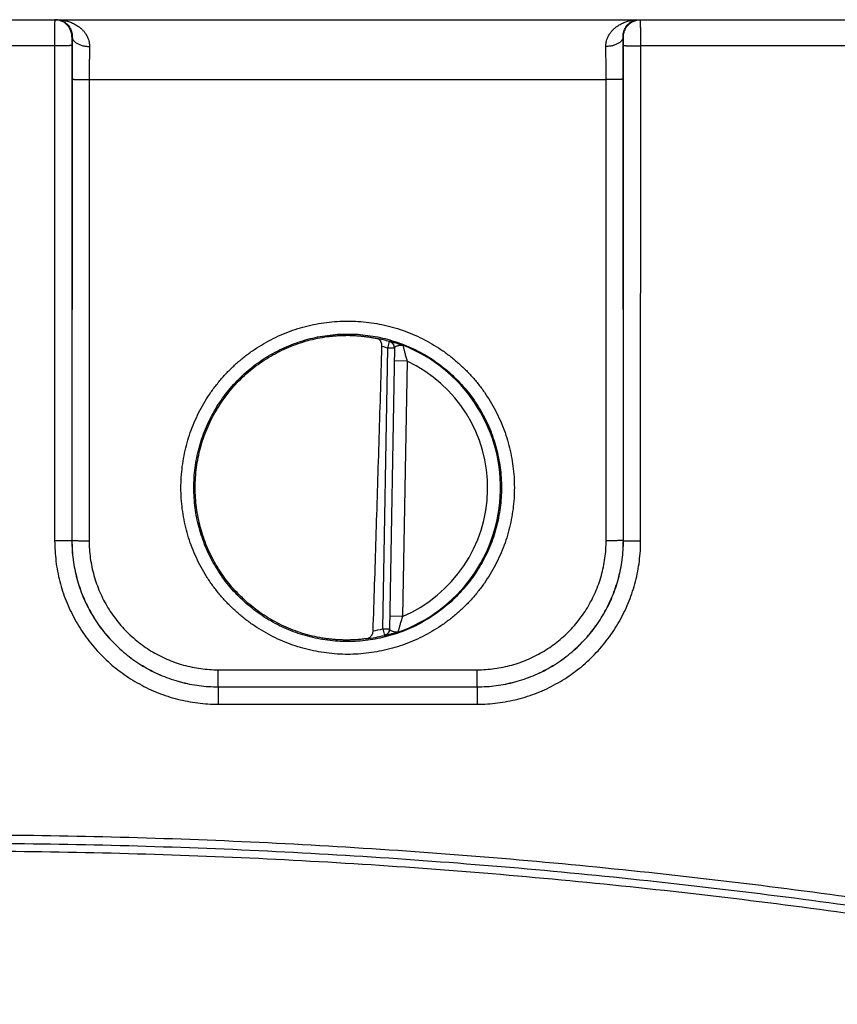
# Model space of a CAD drawing. Header units: inches. Extents: x 0 to 22, y 0 to 17.
# Tile 12 of 30: x 15.6 to 16.5, y 6 to 7.1. Entities that reach past the tile are written whole.
import ezdxf

# ---------------------------------------------------------------- set-up
doc = ezdxf.new("R2010")
doc.units = ezdxf.units.IN
doc.header["$LTSCALE"] = 1.21
doc.header["$MEASUREMENT"] = 0
doc.layers.get('0').update_dxf_attribs({"linetype": 'CONTINUOUS'})

msp = doc.modelspace()

# ---------------------------------------------------------------- linework, layer by layer
at = {"color": 7, "linetype": 'CONTINUOUS'}
for p, q in [((13.572, 7.1212), (17.566, 7.1212)), ((15.622, 7.1012), (15.6217, 7.1012)), ((16.2623, 7.1012), (16.262, 7.1012)), ((15.6015, 7.091), (15.3525, 7.091)), ((15.6015, 7.091), (15.6016, 6.5156)), ((15.6215, 7.0911), (15.6216, 6.5158)), ((16.2624, 6.5158), (16.2625, 7.0911)), ((16.2824, 6.5156), (16.2825, 7.091)), ((16.5315, 7.091), (16.2825, 7.091)), ((15.6218, 7.052), (15.6217, 6.5159)), ((15.6418, 7.0518), (15.6417, 6.5157)), ((15.6418, 7.0518), (16.2422, 7.0518)), ((16.2423, 6.5157), (16.2422, 7.0518)), ((16.2623, 6.5159), (16.2622, 7.052)), ((15.9885, 6.7396), (15.9906, 6.7472)), ((15.9828, 6.4133), (15.9885, 6.7396)), ((15.9963, 6.7395), (15.9885, 6.7396)), ((15.9963, 6.7398), (15.9906, 6.4128)), ((16.0111, 6.7244), (15.9961, 6.7247)), ((16.0111, 6.7244), (16.0059, 6.4277)), ((15.6216, 6.5158), (15.6217, 6.5159)), ((16.2624, 6.5158), (16.2623, 6.5159)), ((16.0059, 6.4277), (15.9909, 6.428)), ((15.9828, 6.4133), (15.9906, 6.4132)), ((15.9828, 6.4133), (15.9847, 6.4057)), ((15.7916, 6.3657), (16.0924, 6.3657)), ((15.7916, 6.3459), (15.7916, 6.3657)), ((16.0924, 6.3459), (16.0924, 6.3657)), ((15.7916, 6.3459), (15.7916, 6.3459)), ((15.7916, 6.3459), (16.0924, 6.3459)), ((15.7916, 6.3459), (16.0924, 6.3459)), ((15.7916, 6.3459), (15.7916, 6.3257)), ((16.0924, 6.3459), (16.0924, 6.3459)), ((16.0924, 6.3459), (16.0924, 6.3257)), ((15.7916, 6.3257), (16.0924, 6.3257))]:
    msp.add_line(p, q, dxfattribs=at)
for radius, start, end in [(0.1768, 74.0306, 78.9352), (0.1689, 74.0306, 76.3334), (0.1776, 289.2017, 68.7984), (0.1626, 293.1447, 64.8553), (0.1689, 280.096, 283.9697), (0.1768, 277.0061, 283.9694)]:
    msp.add_arc((15.942, 6.5772), radius, start, end, dxfattribs=at)
for points, knots in [([(15.6017, 7.1212), (15.6016, 7.1212), (15.6017, 7.1209), (15.6016, 7.1206), (15.6017, 7.1198), (15.6016, 7.1188), (15.6016, 7.1176), (15.6016, 7.116), (15.6016, 7.1143), (15.6016, 7.1123), (15.6016, 7.1101), (15.6015, 7.1077), (15.6015, 7.1052), (15.6015, 7.1025), (15.6015, 7.0997), (15.6015, 7.0968), (15.6015, 7.0939), (15.6015, 7.092), (15.6015, 7.091)], [0, 0, 0, 0, 0.004822, 0.019181, 0.042989, 0.076043, 0.118035, 0.16855, 0.227091, 0.293086, 0.365886, 0.444785, 0.52902, 0.617761, 0.710137, 0.805254, 0.902189, 1, 1, 1, 1]), ([(15.6217, 7.1012), (15.6217, 7.102), (15.6216, 7.1035), (15.6212, 7.1057), (15.6206, 7.1078), (15.6197, 7.1099), (15.6187, 7.1119), (15.6174, 7.1137), (15.6159, 7.1154), (15.6142, 7.1169), (15.6124, 7.1182), (15.6104, 7.1193), (15.6083, 7.1201), (15.6062, 7.1208), (15.6039, 7.1211), (15.6024, 7.1212), (15.6017, 7.1212)], [0, 0, 0, 0, 0.071434, 0.142867, 0.2143, 0.285733, 0.357164, 0.428595, 0.500024, 0.571452, 0.642879, 0.714305, 0.785729, 0.857153, 0.928577, 1, 1, 1, 1]), ([(15.6033, 7.1212), (15.6046, 7.1212), (15.6071, 7.121), (15.6106, 7.1198), (15.6137, 7.1181), (15.6162, 7.116), (15.6182, 7.1137), (15.6198, 7.1112), (15.6209, 7.1087), (15.6216, 7.1062), (15.622, 7.1037), (15.6221, 7.102), (15.622, 7.1012)], [0, 0, 0, 0, 0.124714, 0.246799, 0.361636, 0.468054, 0.567887, 0.662442, 0.752531, 0.838677, 0.921137, 1, 1, 1, 1]), ([(15.6033, 7.1212), (15.6051, 7.1212), (15.6087, 7.121), (15.6139, 7.1202), (15.6188, 7.1188), (15.6233, 7.1169), (15.6273, 7.1147), (15.6308, 7.1122), (15.6338, 7.1096), (15.6363, 7.1068), (15.6382, 7.1039), (15.6397, 7.1011), (15.6408, 7.0983), (15.6416, 7.0955), (15.642, 7.0928), (15.642, 7.091), (15.642, 7.0901)], [0, 0, 0, 0, 0.097936, 0.194104, 0.287113, 0.375636, 0.458901, 0.536615, 0.608802, 0.67578, 0.738035, 0.796131, 0.850722, 0.902433, 0.95194, 1, 1, 1, 1]), ([(16.242, 7.0901), (16.242, 7.091), (16.242, 7.0928), (16.2424, 7.0955), (16.2432, 7.0983), (16.2443, 7.1011), (16.2458, 7.1039), (16.2478, 7.1068), (16.2502, 7.1096), (16.2532, 7.1122), (16.2567, 7.1147), (16.2607, 7.1169), (16.2652, 7.1188), (16.2701, 7.1202), (16.2753, 7.121), (16.2789, 7.1212), (16.2807, 7.1212)], [0, 0, 0, 0, 0.04806, 0.097567, 0.149278, 0.203868, 0.261965, 0.32422, 0.391198, 0.463384, 0.541099, 0.624364, 0.712887, 0.805895, 0.902064, 1, 1, 1, 1]), ([(16.262, 7.1012), (16.262, 7.102), (16.262, 7.1037), (16.2624, 7.1062), (16.2631, 7.1087), (16.2643, 7.1112), (16.2658, 7.1137), (16.2678, 7.116), (16.2703, 7.1181), (16.2734, 7.1198), (16.2769, 7.121), (16.2794, 7.1212), (16.2807, 7.1212)], [0, 0, 0, 0, 0.078863, 0.161324, 0.24747, 0.337558, 0.432114, 0.531947, 0.638364, 0.753202, 0.875286, 1, 1, 1, 1]), ([(16.2623, 7.1012), (16.2623, 7.102), (16.2624, 7.1035), (16.2628, 7.1057), (16.2634, 7.1078), (16.2643, 7.1099), (16.2653, 7.1119), (16.2666, 7.1137), (16.2681, 7.1154), (16.2698, 7.1169), (16.2717, 7.1182), (16.2736, 7.1193), (16.2757, 7.1201), (16.2779, 7.1208), (16.2801, 7.1211), (16.2816, 7.1212), (16.2823, 7.1212)], [0, 0, 0, 0, 0.071434, 0.142867, 0.2143, 0.285733, 0.357164, 0.428595, 0.500024, 0.571452, 0.642879, 0.714305, 0.785729, 0.857153, 0.928577, 1, 1, 1, 1]), ([(16.2825, 7.091), (16.2825, 7.092), (16.2825, 7.0939), (16.2825, 7.0968), (16.2825, 7.0997), (16.2825, 7.1025), (16.2825, 7.1052), (16.2825, 7.1077), (16.2825, 7.1101), (16.2824, 7.1123), (16.2824, 7.1143), (16.2824, 7.116), (16.2824, 7.1176), (16.2824, 7.1188), (16.2824, 7.1198), (16.2824, 7.1206), (16.2823, 7.1209), (16.2824, 7.1212), (16.2823, 7.1212)], [0, 0, 0, 0, 0.097811, 0.194746, 0.289863, 0.382239, 0.47098, 0.555215, 0.634114, 0.706914, 0.772909, 0.83145, 0.881965, 0.923957, 0.957011, 0.980819, 0.995178, 1, 1, 1, 1]), ([(15.6217, 7.1012), (15.6217, 7.1012), (15.6217, 7.1011), (15.6216, 7.1009), (15.6216, 7.1004), (15.6216, 7.0998), (15.6216, 7.0991), (15.6216, 7.0982), (15.6215, 7.0972), (15.6215, 7.0961), (15.6215, 7.095), (15.6215, 7.0937), (15.6215, 7.0924), (15.6215, 7.0916), (15.6215, 7.0911)], [0, 0, 0, 0, 0.0086, 0.033861, 0.075905, 0.134009, 0.206971, 0.293489, 0.392114, 0.501395, 0.619538, 0.744001, 0.871814, 1, 1, 1, 1]), ([(15.622, 7.1012), (15.622, 7.0994), (15.622, 7.0956), (15.6219, 7.0899), (15.6219, 7.0839), (15.6218, 7.0777), (15.6218, 7.0713), (15.6218, 7.0649), (15.6218, 7.0585), (15.6218, 7.0542), (15.6218, 7.052)], [0, 0, 0, 0, 0.111413, 0.228753, 0.351114, 0.477469, 0.60671, 0.737669, 0.869159, 1, 1, 1, 1]), ([(15.622, 7.1012), (15.622, 7.1008), (15.6222, 7.1), (15.6226, 7.0987), (15.6232, 7.0975), (15.6241, 7.0964), (15.6252, 7.0953), (15.6265, 7.0943), (15.628, 7.0934), (15.6297, 7.0926), (15.6315, 7.0918), (15.6334, 7.0912), (15.6355, 7.0908), (15.6376, 7.0904), (15.6398, 7.0902), (15.6413, 7.0901), (15.642, 7.0901)], [0, 0, 0, 0, 0.050062, 0.101704, 0.156057, 0.213976, 0.276008, 0.342416, 0.41322, 0.488238, 0.567128, 0.649415, 0.734524, 0.821802, 0.910543, 1, 1, 1, 1]), ([(16.262, 7.1012), (16.262, 7.1008), (16.2619, 7.1), (16.2614, 7.0987), (16.2608, 7.0975), (16.2599, 7.0964), (16.2588, 7.0953), (16.2575, 7.0943), (16.256, 7.0934), (16.2543, 7.0926), (16.2525, 7.0918), (16.2506, 7.0912), (16.2485, 7.0908), (16.2464, 7.0904), (16.2442, 7.0902), (16.2427, 7.0901), (16.242, 7.0901)], [0, 0, 0, 0, 0.050063, 0.101706, 0.156061, 0.213982, 0.276015, 0.342424, 0.413229, 0.488248, 0.567137, 0.649422, 0.73453, 0.821807, 0.910545, 1, 1, 1, 1]), ([(16.2622, 7.052), (16.2622, 7.0542), (16.2622, 7.0585), (16.2622, 7.0649), (16.2622, 7.0713), (16.2622, 7.0777), (16.2621, 7.0839), (16.2621, 7.0899), (16.262, 7.0956), (16.262, 7.0994), (16.262, 7.1012)], [0, 0, 0, 0, 0.130852, 0.262346, 0.393304, 0.522541, 0.648891, 0.771249, 0.888587, 1, 1, 1, 1]), ([(16.2625, 7.0911), (16.2625, 7.0916), (16.2625, 7.0924), (16.2625, 7.0937), (16.2625, 7.095), (16.2625, 7.0961), (16.2625, 7.0972), (16.2624, 7.0982), (16.2624, 7.0991), (16.2624, 7.0998), (16.2624, 7.1004), (16.2624, 7.1009), (16.2623, 7.1011), (16.2623, 7.1012), (16.2623, 7.1012)], [0, 0, 0, 0, 0.128186, 0.255999, 0.380462, 0.498605, 0.607886, 0.706511, 0.793029, 0.865991, 0.924095, 0.966139, 0.9914, 1, 1, 1, 1]), ([(15.6215, 7.0911), (15.6215, 7.0911), (15.6213, 7.0911), (15.6209, 7.0911), (15.6202, 7.0911), (15.6194, 7.0911), (15.6183, 7.091), (15.617, 7.091), (15.6155, 7.091), (15.6138, 7.091), (15.612, 7.091), (15.6101, 7.091), (15.608, 7.091), (15.6059, 7.091), (15.6037, 7.091), (15.6023, 7.091), (15.6015, 7.091)], [0, 0, 0, 0, 0.008138, 0.028437, 0.060674, 0.104459, 0.159254, 0.224387, 0.299058, 0.382348, 0.473234, 0.570597, 0.67324, 0.779902, 0.88927, 1, 1, 1, 1]), ([(15.642, 7.0901), (15.642, 7.0885), (15.642, 7.0851), (15.6419, 7.0799), (15.6419, 7.0745), (15.6418, 7.069), (15.6418, 7.0634), (15.6418, 7.0576), (15.6418, 7.0538), (15.6418, 7.0518)], [0, 0, 0, 0, 0.129405, 0.264909, 0.405562, 0.5504, 0.698432, 0.848644, 1, 1, 1, 1]), ([(16.2422, 7.0518), (16.2422, 7.0538), (16.2422, 7.0576), (16.2422, 7.0634), (16.2422, 7.069), (16.2422, 7.0745), (16.2421, 7.0799), (16.242, 7.0851), (16.242, 7.0885), (16.242, 7.0901)], [0, 0, 0, 0, 0.151357, 0.301568, 0.4496, 0.594438, 0.735092, 0.870597, 1, 1, 1, 1]), ([(16.2625, 7.0911), (16.2625, 7.0911), (16.2627, 7.0911), (16.2631, 7.0911), (16.2638, 7.0911), (16.2647, 7.0911), (16.2657, 7.091), (16.267, 7.091), (16.2685, 7.091), (16.2702, 7.091), (16.272, 7.091), (16.2739, 7.091), (16.276, 7.091), (16.2781, 7.091), (16.2803, 7.091), (16.2818, 7.091), (16.2825, 7.091)], [0, 0, 0, 0, 0.008138, 0.028437, 0.060674, 0.104459, 0.159254, 0.224387, 0.299058, 0.382348, 0.473234, 0.570597, 0.67324, 0.779902, 0.88927, 1, 1, 1, 1]), ([(15.6218, 7.052), (15.6218, 7.052), (15.622, 7.052), (15.6224, 7.052), (15.6231, 7.052), (15.6239, 7.0519), (15.625, 7.0519), (15.6263, 7.0519), (15.6278, 7.0519), (15.6295, 7.0519), (15.6313, 7.0519), (15.6332, 7.0519), (15.6353, 7.0518), (15.6374, 7.0518), (15.6396, 7.0518), (15.641, 7.0518), (15.6418, 7.0518)], [0, 0, 0, 0, 0.008139, 0.02844, 0.06068, 0.104467, 0.159265, 0.2244, 0.299072, 0.382363, 0.473247, 0.570609, 0.67325, 0.779909, 0.889274, 1, 1, 1, 1]), ([(16.2622, 7.052), (16.2622, 7.052), (16.262, 7.052), (16.2616, 7.052), (16.2609, 7.052), (16.2601, 7.0519), (16.259, 7.0519), (16.2577, 7.0519), (16.2562, 7.0519), (16.2545, 7.0519), (16.2527, 7.0519), (16.2508, 7.0519), (16.2488, 7.0518), (16.2466, 7.0518), (16.2444, 7.0518), (16.243, 7.0518), (16.2422, 7.0518)], [0, 0, 0, 0, 0.008139, 0.028439, 0.06068, 0.104467, 0.159265, 0.2244, 0.299072, 0.382362, 0.473247, 0.570608, 0.67325, 0.779909, 0.889274, 1, 1, 1, 1]), ([(15.942, 6.3836), (15.9379, 6.3836), (15.9297, 6.3839), (15.9174, 6.3851), (15.9052, 6.387), (15.8931, 6.3898), (15.8811, 6.3933), (15.8695, 6.3976), (15.8581, 6.4026), (15.8471, 6.4083), (15.8364, 6.4148), (15.8262, 6.4219), (15.8165, 6.4296), (15.8073, 6.438), (15.7986, 6.4469), (15.7905, 6.4564), (15.7831, 6.4663), (15.7763, 6.4768), (15.7702, 6.4876), (15.7648, 6.4988), (15.7601, 6.5103), (15.7562, 6.5221), (15.753, 6.5341), (15.7507, 6.5464), (15.7491, 6.5587), (15.7483, 6.5711), (15.7483, 6.5835), (15.7491, 6.5959), (15.7507, 6.6083), (15.753, 6.6205), (15.7562, 6.6325), (15.7601, 6.6443), (15.7648, 6.6558), (15.7702, 6.6671), (15.7763, 6.6779), (15.7831, 6.6883), (15.7905, 6.6983), (15.7986, 6.7077), (15.8072, 6.7167), (15.8165, 6.725), (15.8262, 6.7328), (15.8364, 6.7399), (15.847, 6.7463), (15.8581, 6.752), (15.8694, 6.7571), (15.8811, 6.7614), (15.893, 6.7649), (15.9052, 6.7676), (15.9174, 6.7696), (15.9297, 6.7708), (15.9379, 6.771), (15.942, 6.771)], [0, 0, 0, 0, 0.020183, 0.04047, 0.060831, 0.081241, 0.101675, 0.12211, 0.14253, 0.162944, 0.183362, 0.203789, 0.22422, 0.244649, 0.265076, 0.285501, 0.305927, 0.326354, 0.346781, 0.367207, 0.387633, 0.408058, 0.428484, 0.448909, 0.469335, 0.489762, 0.510189, 0.530616, 0.551043, 0.57147, 0.591897, 0.612323, 0.63275, 0.653177, 0.673604, 0.694031, 0.714457, 0.734882, 0.755309, 0.775738, 0.796169, 0.816596, 0.837012, 0.857426, 0.877848, 0.898287, 0.91873, 0.939149, 0.959519, 0.979813, 1, 1, 1, 1]), ([(15.942, 6.771), (15.9461, 6.771), (15.9543, 6.7708), (15.9666, 6.7696), (15.9788, 6.7676), (15.9909, 6.7649), (16.0029, 6.7614), (16.0146, 6.7571), (16.0259, 6.7521), (16.037, 6.7463), (16.0476, 6.7399), (16.0578, 6.7328), (16.0675, 6.725), (16.0767, 6.7167), (16.0854, 6.7078), (16.0935, 6.6983), (16.1009, 6.6883), (16.1077, 6.6779), (16.1138, 6.6671), (16.1192, 6.6559), (16.1239, 6.6443), (16.1278, 6.6325), (16.131, 6.6205), (16.1333, 6.6083), (16.1349, 6.596), (16.1357, 6.5836), (16.1357, 6.5711), (16.1349, 6.5587), (16.1334, 6.5464), (16.131, 6.5342), (16.1278, 6.5221), (16.1239, 6.5103), (16.1192, 6.4988), (16.1138, 6.4876), (16.1077, 6.4768), (16.1009, 6.4664), (16.0935, 6.4564), (16.0854, 6.4469), (16.0768, 6.438), (16.0675, 6.4296), (16.0578, 6.4219), (16.0476, 6.4148), (16.037, 6.4084), (16.0259, 6.4026), (16.0146, 6.3976), (16.0029, 6.3933), (15.991, 6.3898), (15.9788, 6.387), (15.9666, 6.3851), (15.9543, 6.3839), (15.9461, 6.3836), (15.942, 6.3836)], [0, 0, 0, 0, 0.020183, 0.04047, 0.060831, 0.081241, 0.101676, 0.12211, 0.142531, 0.162945, 0.183363, 0.203789, 0.22422, 0.24465, 0.265076, 0.285501, 0.305927, 0.326354, 0.346781, 0.367207, 0.387633, 0.408058, 0.428484, 0.44891, 0.469336, 0.489762, 0.510189, 0.530616, 0.551043, 0.57147, 0.591897, 0.612323, 0.63275, 0.653177, 0.673604, 0.694031, 0.714456, 0.734882, 0.755309, 0.775738, 0.796169, 0.816595, 0.837012, 0.857426, 0.877848, 0.898287, 0.91873, 0.939149, 0.959519, 0.979813, 1, 1, 1, 1]), ([(15.942, 6.3985), (15.9381, 6.3985), (15.9303, 6.3987), (15.9187, 6.3999), (15.9071, 6.4018), (15.8957, 6.4045), (15.8845, 6.4079), (15.8735, 6.412), (15.8629, 6.4168), (15.8526, 6.4223), (15.8426, 6.4285), (15.8331, 6.4353), (15.8241, 6.4428), (15.8155, 6.4508), (15.8075, 6.4593), (15.8001, 6.4683), (15.7933, 6.4778), (15.7871, 6.4878), (15.7816, 6.4981), (15.7768, 6.5087), (15.7727, 6.5197), (15.7693, 6.5309), (15.7666, 6.5423), (15.7647, 6.5538), (15.7636, 6.5654), (15.7632, 6.5771), (15.7635, 6.5888), (15.7647, 6.6004), (15.7666, 6.612), (15.7692, 6.6234), (15.7726, 6.6346), (15.7767, 6.6455), (15.7816, 6.6562), (15.7871, 6.6665), (15.7932, 6.6765), (15.8001, 6.686), (15.8075, 6.695), (15.8155, 6.7036), (15.824, 6.7116), (15.8331, 6.719), (15.8426, 6.7259), (15.8525, 6.732), (15.8629, 6.7376), (15.8735, 6.7424), (15.8845, 6.7465), (15.8957, 6.7499), (15.9071, 6.7526), (15.9186, 6.7545), (15.9303, 6.7557), (15.9381, 6.7559), (15.942, 6.7559)], [0, 0, 0, 0, 0.020841, 0.041683, 0.062524, 0.083361, 0.104197, 0.125036, 0.145875, 0.166714, 0.187549, 0.20838, 0.229209, 0.250036, 0.270863, 0.291687, 0.312509, 0.333328, 0.354145, 0.374959, 0.395771, 0.416582, 0.437394, 0.458207, 0.479022, 0.49984, 0.52066, 0.541483, 0.562308, 0.583134, 0.603964, 0.624795, 0.645628, 0.666463, 0.6873, 0.708139, 0.72898, 0.749823, 0.770667, 0.791511, 0.812358, 0.833207, 0.854058, 0.874909, 0.895759, 0.916607, 0.937455, 0.958304, 0.979154, 1, 1, 1, 1]), ([(15.9125, 6.4026), (15.9086, 6.4033), (15.901, 6.4048), (15.8897, 6.4079), (15.8786, 6.4117), (15.8678, 6.4163), (15.8573, 6.4215), (15.8472, 6.4275), (15.8376, 6.434), (15.8283, 6.4413), (15.8196, 6.4491), (15.8114, 6.4574), (15.8038, 6.4663), (15.7967, 6.4757), (15.7903, 6.4855), (15.7846, 6.4957), (15.7796, 6.5063), (15.7752, 6.5172), (15.7716, 6.5283), (15.7688, 6.5397), (15.7667, 6.5512), (15.7653, 6.5628), (15.7648, 6.5745), (15.765, 6.5862), (15.7659, 6.5979), (15.7677, 6.6095), (15.7702, 6.6209), (15.7734, 6.6322), (15.7774, 6.6432), (15.7822, 6.6539), (15.7876, 6.6643), (15.7936, 6.6743), (15.8004, 6.6839), (15.8077, 6.693), (15.8157, 6.7016), (15.8241, 6.7097), (15.8331, 6.7172), (15.8426, 6.7241), (15.8525, 6.7303), (15.8628, 6.7359), (15.8735, 6.7408), (15.8844, 6.7449), (15.8956, 6.7484), (15.907, 6.7511), (15.9147, 6.7524), (15.9186, 6.7529)], [0, 0, 0, 0, 0.023249, 0.046515, 0.069755, 0.093015, 0.116277, 0.139516, 0.162783, 0.186036, 0.209284, 0.232552, 0.255795, 0.279056, 0.302321, 0.325562, 0.348831, 0.372088, 0.395336, 0.418606, 0.441852, 0.465112, 0.48838, 0.511622, 0.53489, 0.55815, 0.581396, 0.604667, 0.627914, 0.651171, 0.67444, 0.697681, 0.720946, 0.744206, 0.767449, 0.790717, 0.813965, 0.837218, 0.860484, 0.883724, 0.906986, 0.930246, 0.953485, 0.976751, 1, 1, 1, 1]), ([(15.9186, 6.7529), (15.9202, 6.7531), (15.9233, 6.7535), (15.928, 6.7539), (15.9327, 6.7542), (15.9374, 6.7543), (15.9405, 6.7544), (15.942, 6.7544)], [0, 0, 0, 0, 0.20388, 0.40596, 0.60617, 0.804217, 1, 1, 1, 1]), ([(15.942, 6.7559), (15.9459, 6.7559), (15.9537, 6.7557), (15.9654, 6.7545), (15.9769, 6.7526), (15.9883, 6.7499), (15.9995, 6.7465), (16.0105, 6.7424), (16.0211, 6.7376), (16.0314, 6.7321), (16.0414, 6.7259), (16.0509, 6.7191), (16.0599, 6.7116), (16.0685, 6.7036), (16.0765, 6.6951), (16.0839, 6.6861), (16.0907, 6.6766), (16.0969, 6.6666), (16.1024, 6.6563), (16.1072, 6.6457), (16.1113, 6.6347), (16.1147, 6.6235), (16.1174, 6.6121), (16.1193, 6.6006), (16.1205, 6.589), (16.1208, 6.5773), (16.1205, 6.5656), (16.1193, 6.554), (16.1174, 6.5424), (16.1148, 6.531), (16.1114, 6.5198), (16.1073, 6.5089), (16.1024, 6.4982), (16.0969, 6.4879), (16.0908, 6.4779), (16.0839, 6.4684), (16.0765, 6.4594), (16.0685, 6.4508), (16.06, 6.4428), (16.0509, 6.4354), (16.0414, 6.4285), (16.0315, 6.4224), (16.0212, 6.4168), (16.0105, 6.412), (15.9995, 6.4079), (15.9883, 6.4045), (15.9769, 6.4018), (15.9654, 6.3999), (15.9537, 6.3987), (15.9459, 6.3985), (15.942, 6.3985)], [0, 0, 0, 0, 0.020841, 0.041684, 0.062524, 0.083361, 0.104198, 0.125036, 0.145876, 0.166714, 0.18755, 0.208381, 0.229209, 0.250036, 0.270863, 0.291687, 0.312509, 0.333328, 0.354145, 0.374959, 0.395771, 0.416582, 0.437394, 0.458206, 0.479021, 0.499839, 0.52066, 0.541482, 0.562307, 0.583134, 0.603963, 0.624794, 0.645628, 0.666463, 0.687299, 0.708139, 0.72898, 0.749823, 0.770667, 0.791511, 0.812358, 0.833207, 0.854058, 0.874909, 0.895759, 0.916607, 0.937455, 0.958304, 0.979154, 1, 1, 1, 1]), ([(15.942, 6.7544), (15.9438, 6.7544), (15.9473, 6.7543), (15.9525, 6.754), (15.9576, 6.7536), (15.9625, 6.753), (15.9672, 6.7523), (15.9716, 6.7516), (15.9745, 6.751), (15.9759, 6.7507)], [0, 0, 0, 0, 0.155553, 0.308166, 0.457227, 0.601986, 0.741451, 0.874511, 1, 1, 1, 1]), ([(15.9716, 6.411), (15.9728, 6.4468), (15.9751, 6.5193), (15.9785, 6.6294), (15.9808, 6.7037), (15.9819, 6.7413)], [0, 0, 0, 0, 0.325077, 0.658356, 1, 1, 1, 1]), ([(15.9819, 6.7413), (15.9819, 6.7417), (15.9819, 6.7423), (15.9818, 6.7434), (15.9816, 6.7444), (15.9813, 6.7455), (15.9809, 6.7465), (15.9804, 6.7475), (15.9797, 6.7484), (15.9789, 6.7492), (15.978, 6.7499), (15.977, 6.7504), (15.9763, 6.7506), (15.9759, 6.7507)], [0, 0, 0, 0, 0.083197, 0.169894, 0.258517, 0.348896, 0.44073, 0.532801, 0.625384, 0.718016, 0.810455, 0.904214, 1, 1, 1, 1]), ([(15.9906, 6.7475), (15.9906, 6.7476), (15.9909, 6.7475), (15.9912, 6.7475), (15.9919, 6.7473), (15.9928, 6.7471), (15.994, 6.7468), (15.9954, 6.7464), (15.9971, 6.7459), (15.9991, 6.7453), (16.0012, 6.7446), (16.0037, 6.7437), (16.0053, 6.7431), (16.0062, 6.7428)], [0, 0, 0, 0, 0.007729, 0.031549, 0.072239, 0.130105, 0.205097, 0.296905, 0.405137, 0.529702, 0.670533, 0.827415, 1, 1, 1, 1]), ([(15.9906, 6.7472), (15.9906, 6.7472), (15.9906, 6.7473), (15.9906, 6.7474), (15.9906, 6.7475), (15.9906, 6.7475)], [0, 0, 0, 0, 0.333444, 0.666736, 1, 1, 1, 1]), ([(15.9963, 6.7398), (15.9964, 6.7402), (15.9963, 6.7408), (15.9961, 6.7419), (15.9958, 6.7428), (15.9954, 6.7438), (15.9948, 6.7447), (15.9942, 6.7454), (15.9934, 6.7461), (15.9925, 6.7467), (15.9916, 6.7472), (15.991, 6.7474), (15.9906, 6.7475)], [0, 0, 0, 0, 0.09999, 0.199984, 0.299979, 0.399975, 0.499974, 0.599974, 0.699977, 0.799983, 0.89999, 1, 1, 1, 1]), ([(15.9963, 6.7398), (15.9963, 6.74), (15.9963, 6.7406), (15.9961, 6.7415), (15.9958, 6.7425), (15.9954, 6.7434), (15.9948, 6.7443), (15.9941, 6.7451), (15.9934, 6.7458), (15.9925, 6.7464), (15.9916, 6.7468), (15.991, 6.7471), (15.9906, 6.7472)], [0, 0, 0, 0, 0.067466, 0.171074, 0.274682, 0.378293, 0.481906, 0.58552, 0.689137, 0.792756, 0.896377, 1, 1, 1, 1]), ([(15.9963, 6.7398), (15.9963, 6.74), (15.9965, 6.7404), (15.9971, 6.741), (15.998, 6.7416), (15.9992, 6.7421), (16.0006, 6.7425), (16.002, 6.7429), (16.0035, 6.7431), (16.0049, 6.7431), (16.0058, 6.7429), (16.0062, 6.7428)], [0, 0, 0, 0, 0.050429, 0.118249, 0.213908, 0.338976, 0.476494, 0.615847, 0.753458, 0.882654, 1, 1, 1, 1]), ([(16.0062, 6.7428), (16.0062, 6.7427), (16.0063, 6.7426), (16.0063, 6.7422), (16.0065, 6.7417), (16.0066, 6.7409), (16.0069, 6.74), (16.0072, 6.7388), (16.0075, 6.7374), (16.0079, 6.7357), (16.0084, 6.7339), (16.009, 6.7318), (16.0096, 6.7295), (16.0103, 6.727), (16.0108, 6.7253), (16.0111, 6.7244)], [0, 0, 0, 0, 0.007176, 0.025272, 0.054424, 0.094868, 0.146929, 0.210954, 0.287257, 0.376067, 0.47749, 0.591405, 0.717305, 0.854015, 1, 1, 1, 1]), ([(15.6216, 6.5158), (15.6216, 6.5158), (15.6214, 6.5158), (15.621, 6.5157), (15.6203, 6.5157), (15.6194, 6.5157), (15.6183, 6.5157), (15.6171, 6.5157), (15.6156, 6.5157), (15.6139, 6.5157), (15.6121, 6.5157), (15.6102, 6.5156), (15.6081, 6.5156), (15.606, 6.5156), (15.6038, 6.5156), (15.6023, 6.5156), (15.6016, 6.5156)], [0, 0, 0, 0, 0.008138, 0.028438, 0.060677, 0.104462, 0.159258, 0.224392, 0.299062, 0.382352, 0.473237, 0.570599, 0.673242, 0.779903, 0.889271, 1, 1, 1, 1]), ([(15.6016, 6.5156), (15.6016, 6.5117), (15.6019, 6.5037), (15.603, 6.4919), (15.6048, 6.4801), (15.6074, 6.4684), (15.6108, 6.4569), (15.6148, 6.4457), (15.6196, 6.4347), (15.625, 6.4241), (15.6311, 6.4138), (15.6378, 6.4039), (15.6451, 6.3945), (15.653, 6.3855), (15.6615, 6.3771), (15.6704, 6.3692), (15.6799, 6.3619), (15.6897, 6.3551), (15.7, 6.3491), (15.7107, 6.3436), (15.7216, 6.3389), (15.7329, 6.3348), (15.7444, 6.3315), (15.756, 6.3289), (15.7678, 6.327), (15.7797, 6.3259), (15.7876, 6.3257), (15.7916, 6.3257)], [0, 0, 0, 0, 0.039808, 0.079749, 0.119771, 0.159825, 0.199864, 0.239876, 0.279879, 0.319891, 0.359909, 0.399927, 0.439939, 0.479948, 0.519957, 0.559967, 0.599983, 0.640005, 0.680029, 0.720047, 0.760057, 0.800078, 0.840129, 0.880195, 0.920229, 0.960182, 1, 1, 1, 1]), ([(15.6216, 6.5158), (15.6216, 6.5121), (15.6218, 6.5047), (15.6229, 6.4936), (15.6248, 6.4826), (15.6273, 6.4718), (15.6305, 6.4611), (15.6344, 6.4507), (15.639, 6.4406), (15.6443, 6.4307), (15.6502, 6.4213), (15.6566, 6.4123), (15.6637, 6.4037), (15.6713, 6.3956), (15.6794, 6.388), (15.688, 6.3809), (15.6971, 6.3744), (15.7065, 6.3685), (15.7163, 6.3633), (15.7265, 6.3587), (15.7369, 6.3548), (15.7475, 6.3515), (15.7584, 6.349), (15.7694, 6.3472), (15.7805, 6.3461), (15.7879, 6.3459), (15.7916, 6.3459)], [0, 0, 0, 0, 0.04169, 0.083382, 0.12507, 0.166753, 0.20843, 0.250099, 0.291758, 0.333405, 0.375041, 0.416668, 0.458288, 0.499907, 0.54153, 0.583159, 0.624799, 0.666451, 0.708117, 0.749793, 0.791481, 0.833177, 0.874878, 0.916585, 0.958294, 1, 1, 1, 1]), ([(15.6217, 6.5159), (15.6217, 6.5122), (15.6219, 6.5047), (15.623, 6.4937), (15.6248, 6.4827), (15.6274, 6.4718), (15.6306, 6.4612), (15.6345, 6.4507), (15.6391, 6.4406), (15.6444, 6.4308), (15.6502, 6.4213), (15.6567, 6.4123), (15.6638, 6.4037), (15.6714, 6.3956), (15.6795, 6.388), (15.6881, 6.3809), (15.6971, 6.3745), (15.7066, 6.3686), (15.7164, 6.3633), (15.7265, 6.3587), (15.7369, 6.3548), (15.7476, 6.3516), (15.7584, 6.349), (15.7694, 6.3472), (15.7805, 6.3461), (15.7879, 6.3459), (15.7916, 6.3459)], [0, 0, 0, 0, 0.041709, 0.083416, 0.125115, 0.166804, 0.208486, 0.250163, 0.291831, 0.333487, 0.375128, 0.416758, 0.458384, 0.500009, 0.541636, 0.583266, 0.624902, 0.666548, 0.708206, 0.749874, 0.791548, 0.833227, 0.874912, 0.916604, 0.958302, 1, 1, 1, 1]), ([(15.6217, 6.5159), (15.6217, 6.5159), (15.6219, 6.5159), (15.6223, 6.5158), (15.623, 6.5158), (15.6238, 6.5158), (15.6249, 6.5158), (15.6262, 6.5158), (15.6277, 6.5158), (15.6294, 6.5157), (15.6312, 6.5157), (15.6331, 6.5157), (15.6352, 6.5157), (15.6373, 6.5157), (15.6395, 6.5157), (15.6409, 6.5157), (15.6417, 6.5157)], [0, 0, 0, 0, 0.008138, 0.028438, 0.060677, 0.104463, 0.15926, 0.224393, 0.299064, 0.382354, 0.473239, 0.570601, 0.673244, 0.779904, 0.889271, 1, 1, 1, 1]), ([(15.6417, 6.5157), (15.6417, 6.5123), (15.6419, 6.5055), (15.6429, 6.4954), (15.6447, 6.4853), (15.6471, 6.4753), (15.6502, 6.4655), (15.654, 6.456), (15.6584, 6.4467), (15.6634, 6.4377), (15.669, 6.4292), (15.6752, 6.421), (15.6819, 6.4132), (15.6892, 6.406), (15.6969, 6.3992), (15.7051, 6.393), (15.7137, 6.3874), (15.7226, 6.3824), (15.7319, 6.378), (15.7414, 6.3742), (15.7512, 6.3711), (15.7612, 6.3687), (15.7713, 6.367), (15.7815, 6.3659), (15.7882, 6.3657), (15.7916, 6.3657)], [0, 0, 0, 0, 0.043164, 0.086525, 0.130015, 0.173572, 0.217139, 0.260671, 0.304183, 0.3477, 0.391232, 0.434766, 0.478291, 0.521811, 0.565335, 0.608864, 0.652389, 0.695896, 0.739397, 0.782918, 0.826474, 0.870021, 0.9135, 0.95685, 1, 1, 1, 1]), ([(16.0924, 6.3459), (16.0961, 6.3459), (16.1035, 6.3461), (16.1146, 6.3472), (16.1256, 6.349), (16.1364, 6.3516), (16.1471, 6.3548), (16.1575, 6.3587), (16.1676, 6.3633), (16.1774, 6.3686), (16.1869, 6.3744), (16.1959, 6.3809), (16.2045, 6.388), (16.2126, 6.3956), (16.2202, 6.4037), (16.2273, 6.4123), (16.2338, 6.4213), (16.2396, 6.4308), (16.2449, 6.4406), (16.2495, 6.4507), (16.2534, 6.4612), (16.2566, 6.4718), (16.2592, 6.4827), (16.261, 6.4937), (16.2621, 6.5047), (16.2623, 6.5122), (16.2623, 6.5159)], [0, 0, 0, 0, 0.041696, 0.083391, 0.125077, 0.166755, 0.208426, 0.250094, 0.291754, 0.333402, 0.375037, 0.416664, 0.458288, 0.499912, 0.54154, 0.583172, 0.624812, 0.666463, 0.708128, 0.749804, 0.791489, 0.833178, 0.874874, 0.916578, 0.958289, 1, 1, 1, 1]), ([(16.0924, 6.3459), (16.0961, 6.3459), (16.1035, 6.3461), (16.1146, 6.3472), (16.1256, 6.349), (16.1365, 6.3515), (16.1471, 6.3548), (16.1575, 6.3587), (16.1677, 6.3633), (16.1775, 6.3685), (16.1869, 6.3744), (16.196, 6.3809), (16.2046, 6.3879), (16.2127, 6.3955), (16.2203, 6.4037), (16.2274, 6.4122), (16.2338, 6.4213), (16.2397, 6.4307), (16.245, 6.4405), (16.2496, 6.4507), (16.2535, 6.4611), (16.2567, 6.4718), (16.2593, 6.4826), (16.2611, 6.4936), (16.2622, 6.5047), (16.2624, 6.5121), (16.2624, 6.5158)], [0, 0, 0, 0, 0.041704, 0.08341, 0.125111, 0.166807, 0.208495, 0.250175, 0.291843, 0.333498, 0.37514, 0.416771, 0.458394, 0.500014, 0.541636, 0.583263, 0.624899, 0.666545, 0.708203, 0.74987, 0.791547, 0.833231, 0.87492, 0.916613, 0.958308, 1, 1, 1, 1]), ([(16.0924, 6.3657), (16.0958, 6.3657), (16.1026, 6.3659), (16.1127, 6.367), (16.1228, 6.3687), (16.1328, 6.3711), (16.1426, 6.3742), (16.1521, 6.378), (16.1614, 6.3824), (16.1703, 6.3874), (16.1789, 6.393), (16.1871, 6.3992), (16.1948, 6.406), (16.2021, 6.4132), (16.2088, 6.421), (16.215, 6.4292), (16.2206, 6.4377), (16.2256, 6.4467), (16.23, 6.4559), (16.2338, 6.4655), (16.2369, 6.4753), (16.2393, 6.4853), (16.2411, 6.4954), (16.2421, 6.5055), (16.2423, 6.5123), (16.2423, 6.5157)], [0, 0, 0, 0, 0.043149, 0.086495, 0.129971, 0.173514, 0.217067, 0.260587, 0.304088, 0.347596, 0.391121, 0.43465, 0.478173, 0.521694, 0.565219, 0.608753, 0.652285, 0.695801, 0.739313, 0.782846, 0.826415, 0.869977, 0.913471, 0.956835, 1, 1, 1, 1]), ([(16.0924, 6.3257), (16.0964, 6.3257), (16.1043, 6.3259), (16.1162, 6.327), (16.128, 6.3289), (16.1396, 6.3315), (16.1511, 6.3348), (16.1624, 6.3389), (16.1733, 6.3436), (16.184, 6.3491), (16.1943, 6.3551), (16.2041, 6.3619), (16.2136, 6.3692), (16.2225, 6.3771), (16.231, 6.3855), (16.2389, 6.3945), (16.2462, 6.4039), (16.2529, 6.4138), (16.259, 6.4241), (16.2644, 6.4347), (16.2692, 6.4457), (16.2732, 6.4569), (16.2766, 6.4684), (16.2792, 6.4801), (16.281, 6.4919), (16.2822, 6.5037), (16.2824, 6.5117), (16.2824, 6.5156)], [0, 0, 0, 0, 0.039818, 0.079769, 0.119801, 0.159865, 0.199914, 0.239935, 0.279945, 0.319963, 0.359988, 0.400009, 0.440025, 0.480036, 0.520044, 0.560054, 0.600066, 0.640084, 0.680103, 0.720114, 0.760116, 0.800128, 0.840169, 0.880225, 0.920249, 0.960192, 1, 1, 1, 1]), ([(16.2623, 6.5159), (16.2623, 6.5159), (16.2621, 6.5159), (16.2617, 6.5158), (16.261, 6.5158), (16.2602, 6.5158), (16.2591, 6.5158), (16.2578, 6.5158), (16.2563, 6.5158), (16.2546, 6.5157), (16.2528, 6.5157), (16.2509, 6.5157), (16.2488, 6.5157), (16.2467, 6.5157), (16.2445, 6.5157), (16.2431, 6.5157), (16.2423, 6.5157)], [0, 0, 0, 0, 0.008138, 0.028438, 0.060677, 0.104463, 0.15926, 0.224393, 0.299064, 0.382354, 0.473239, 0.570601, 0.673244, 0.779904, 0.889271, 1, 1, 1, 1]), ([(16.2624, 6.5158), (16.2625, 6.5158), (16.2627, 6.5158), (16.263, 6.5157), (16.2637, 6.5157), (16.2646, 6.5157), (16.2657, 6.5157), (16.267, 6.5157), (16.2684, 6.5157), (16.2701, 6.5157), (16.2719, 6.5157), (16.2739, 6.5156), (16.2759, 6.5156), (16.278, 6.5156), (16.2802, 6.5156), (16.2817, 6.5156), (16.2824, 6.5156)], [0, 0, 0, 0, 0.008138, 0.028438, 0.060677, 0.104462, 0.159258, 0.224392, 0.299062, 0.382352, 0.473236, 0.570599, 0.673242, 0.779903, 0.889271, 1, 1, 1, 1]), ([(16.0059, 6.4277), (16.0056, 6.4269), (16.005, 6.4252), (16.0042, 6.4227), (16.0035, 6.4204), (16.0029, 6.4184), (16.0024, 6.4165), (16.0019, 6.4149), (16.0015, 6.4135), (16.0012, 6.4123), (16.0009, 6.4114), (16.0007, 6.4106), (16.0005, 6.4101), (16.0005, 6.4097), (16.0004, 6.4096), (16.0004, 6.4095)], [0, 0, 0, 0, 0.146034, 0.282822, 0.408711, 0.522522, 0.623826, 0.712567, 0.788873, 0.852941, 0.905058, 0.945556, 0.974728, 0.992819, 1, 1, 1, 1]), ([(15.9636, 6.4018), (15.9641, 6.4019), (15.965, 6.4021), (15.9663, 6.4026), (15.9675, 6.4033), (15.9685, 6.4041), (15.9694, 6.405), (15.9701, 6.4059), (15.9706, 6.407), (15.9711, 6.408), (15.9714, 6.409), (15.9715, 6.41), (15.9716, 6.4106), (15.9716, 6.411)], [0, 0, 0, 0, 0.112656, 0.219469, 0.321461, 0.41903, 0.512651, 0.602521, 0.688846, 0.771879, 0.851182, 0.927438, 1, 1, 1, 1]), ([(15.9906, 6.4128), (15.9906, 6.4125), (15.9906, 6.4118), (15.9904, 6.4108), (15.99, 6.4098), (15.9895, 6.4089), (15.9889, 6.4081), (15.9882, 6.4073), (15.9875, 6.4066), (15.9866, 6.4061), (15.9857, 6.4056), (15.985, 6.4054), (15.9847, 6.4053)], [0, 0, 0, 0, 0.099994, 0.199985, 0.299978, 0.399973, 0.49997, 0.59997, 0.699973, 0.799979, 0.899988, 1, 1, 1, 1]), ([(15.9906, 6.4122), (15.9905, 6.4118), (15.9904, 6.4112), (15.99, 6.4102), (15.9895, 6.4093), (15.9889, 6.4084), (15.9882, 6.4076), (15.9874, 6.407), (15.9866, 6.4064), (15.9857, 6.406), (15.985, 6.4058), (15.9847, 6.4057)], [0, 0, 0, 0, 0.111644, 0.223153, 0.334635, 0.446288, 0.558216, 0.669761, 0.780423, 0.890274, 1, 1, 1, 1]), ([(16.0004, 6.4095), (15.9995, 6.4092), (15.9978, 6.4087), (15.9954, 6.4079), (15.9932, 6.4073), (15.9912, 6.4068), (15.9895, 6.4063), (15.988, 6.406), (15.9868, 6.4057), (15.9859, 6.4055), (15.9852, 6.4054), (15.9849, 6.4054), (15.9847, 6.4053), (15.9847, 6.4053)], [0, 0, 0, 0, 0.172855, 0.329757, 0.470516, 0.595008, 0.703222, 0.795012, 0.869979, 0.927811, 0.968474, 0.992276, 1, 1, 1, 1]), ([(16.0004, 6.4095), (16, 6.4094), (15.9991, 6.4093), (15.9977, 6.4093), (15.9962, 6.4096), (15.9948, 6.41), (15.9934, 6.4105), (15.9922, 6.4111), (15.9913, 6.4116), (15.9908, 6.4122), (15.9906, 6.4127), (15.9906, 6.4128)], [0, 0, 0, 0, 0.117416, 0.246811, 0.384344, 0.523372, 0.661177, 0.786185, 0.881819, 0.949672, 1, 1, 1, 1]), ([(15.942, 6.4002), (15.9404, 6.4002), (15.9372, 6.4003), (15.9323, 6.4004), (15.9274, 6.4007), (15.9225, 6.4012), (15.9175, 6.4018), (15.9141, 6.4023), (15.9125, 6.4026)], [0, 0, 0, 0, 0.161249, 0.325006, 0.491001, 0.658983, 0.828722, 1, 1, 1, 1]), ([(15.9636, 6.4018), (15.9622, 6.4016), (15.9595, 6.4013), (15.9553, 6.4008), (15.951, 6.4005), (15.9465, 6.4003), (15.9435, 6.4003), (15.942, 6.4002)], [0, 0, 0, 0, 0.187197, 0.381742, 0.58275, 0.78913, 1, 1, 1, 1]), ([(15.9847, 6.4053), (15.9847, 6.4054), (15.9847, 6.4055), (15.9847, 6.4056), (15.9847, 6.4057), (15.9847, 6.4057)], [0, 0, 0, 0, 0.333264, 0.666555, 1, 1, 1, 1]), ([(17.1577, 5.9863), (17.1052, 5.9982), (16.9999, 6.0207), (16.8413, 6.0512), (16.6821, 6.0784), (16.5224, 6.1022), (16.3622, 6.1226), (16.2016, 6.1396), (16.0407, 6.1532), (15.8796, 6.1634), (15.7182, 6.1703), (15.5568, 6.1737), (15.3953, 6.1737), (15.2338, 6.1703), (15.0724, 6.1634), (14.9113, 6.1532), (14.7504, 6.1396), (14.5898, 6.1226), (14.4296, 6.1022), (14.2699, 6.0784), (14.1107, 6.0512), (13.9521, 6.0207), (13.8468, 5.9982), (13.7943, 5.9863)], [0, 0, 0, 0, 0.047622, 0.095248, 0.142868, 0.190482, 0.238096, 0.285713, 0.33333, 0.380949, 0.428568, 0.476189, 0.523811, 0.571432, 0.619051, 0.66667, 0.714287, 0.761904, 0.809517, 0.857132, 0.904752, 0.952378, 1, 1, 1, 1]), ([(17.1556, 5.9769), (17.1031, 5.9887), (16.998, 6.0113), (16.8396, 6.0417), (16.6806, 6.0688), (16.5211, 6.0926), (16.3611, 6.113), (16.2007, 6.13), (16.04, 6.1436), (15.879, 6.1538), (15.7179, 6.1606), (15.5566, 6.164), (15.3954, 6.164), (15.2341, 6.1606), (15.073, 6.1538), (14.912, 6.1436), (14.7513, 6.13), (14.5909, 6.113), (14.4309, 6.0926), (14.2714, 6.0688), (14.1124, 6.0417), (13.954, 6.0113), (13.8489, 5.9887), (13.7964, 5.9769)], [0, 0, 0, 0, 0.047622, 0.095248, 0.142868, 0.190483, 0.238097, 0.285713, 0.333331, 0.380949, 0.428569, 0.47619, 0.523811, 0.571432, 0.619051, 0.66667, 0.714287, 0.761904, 0.809518, 0.857132, 0.904752, 0.952378, 1, 1, 1, 1]), ([(13.7984, 5.9684), (13.8507, 5.9802), (13.9557, 6.0027), (14.1138, 6.0331), (14.2726, 6.0602), (14.4319, 6.0839), (14.5917, 6.1043), (14.752, 6.1213), (14.9125, 6.1349), (15.0733, 6.1451), (15.2343, 6.1519), (15.3954, 6.1553), (15.5566, 6.1553), (15.7177, 6.1519), (15.8787, 6.1451), (16.0395, 6.1349), (16.2, 6.1213), (16.3603, 6.1043), (16.5201, 6.0839), (16.6794, 6.0602), (16.8382, 6.0331), (16.9963, 6.0027), (17.1013, 5.9802), (17.1536, 5.9684)], [0, 0, 0, 0, 0.047584, 0.095185, 0.142797, 0.190417, 0.238042, 0.285669, 0.333295, 0.380922, 0.428551, 0.476184, 0.523817, 0.57145, 0.619079, 0.666706, 0.714332, 0.761958, 0.809583, 0.857203, 0.904816, 0.952416, 1, 1, 1, 1])]:
    msp.add_open_spline(points, degree=3, knots=knots, dxfattribs=at)
for points in [[(15.9963, 6.7395), (15.9963, 6.7396), (15.9963, 6.7397), (15.9963, 6.7398)], [(15.9906, 6.4132), (15.9906, 6.4131), (15.9906, 6.413), (15.9906, 6.4128)], [(15.9906, 6.4128), (15.9906, 6.4126), (15.9906, 6.4124), (15.9906, 6.4122)]]:
    msp.add_open_spline(points, degree=3, dxfattribs=at)

doc.saveas('drawing.dxf')
